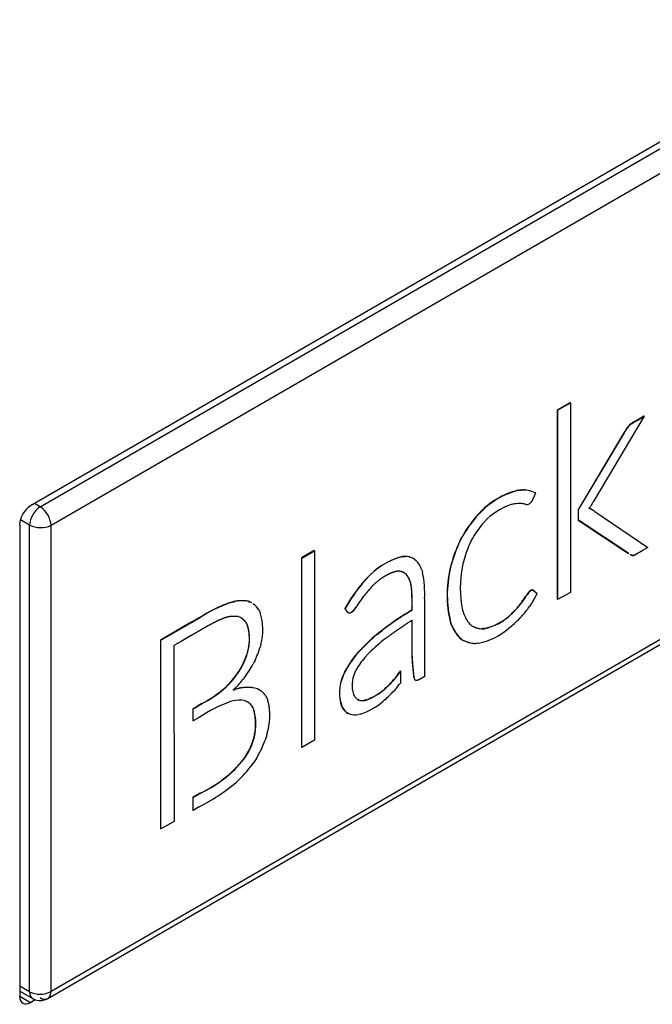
# Model space of a CAD drawing. Header units: millimetres. Extents: x 0 to 287, y 0 to 200.
# Tile 64 of 68: x 270.78 to 272.87, y 123.37 to 126.61. Entities that reach past the tile are written whole.
import ezdxf

# ---------------------------------------------------------------- set-up
doc = ezdxf.new("R2010")
doc.units = ezdxf.units.MM
doc.layers.add('130.193_BW4C_CTM', color=7, linetype='Continuous')
doc.layers.add('Défaut', color=7, linetype='Continuous')

# ---------------------------------------------------------------- blocks, each defined once
blk = doc.blocks.new('SE3')
at = {"layer": '130.193_BW4C_CTM', "color": 7, "linetype": 'Continuous'}
for p, q in [((279.184, 129.8388), (270.8189, 125.0093)), ((270.8511, 125.0062), (278.7494, 129.5663)), ((270.8869, 124.9456), (278.7845, 129.5053)), ((278.7845, 127.972), (270.8869, 123.4123)), ((270.8759, 123.389), (278.7743, 127.9492)), ((272.5958, 125.3488), (272.554, 125.3246)), ((272.5547, 125.3242), (272.5965, 125.3484)), ((272.5965, 125.3484), (272.5958, 125.3488)), ((272.5965, 125.3484), (272.5965, 124.7251)), ((272.554, 125.3246), (272.554, 124.7014)), ((272.5547, 125.3242), (272.554, 125.3246)), ((272.5547, 124.701), (272.5547, 125.3242)), ((272.8397, 125.3042), (272.6737, 125.0263)), ((272.8298, 125.2993), (272.8156, 125.2911)), ((272.8163, 125.2907), (272.8156, 125.2911)), ((272.8163, 125.2907), (272.8305, 125.2989)), ((272.839, 125.3046), (272.8298, 125.2993)), ((272.8305, 125.2989), (272.8298, 125.2993)), ((272.8305, 125.2989), (272.8397, 125.3042)), ((272.8397, 125.3042), (272.839, 125.3046)), ((272.7735, 125.25), (272.6238, 124.9987)), ((272.6245, 124.9983), (272.7742, 125.2496)), ((272.7782, 125.2578), (272.7735, 125.25)), ((272.7742, 125.2496), (272.7735, 125.25)), ((272.7742, 125.2496), (272.7789, 125.2574)), ((272.7789, 125.2574), (272.7782, 125.2578)), ((272.787, 125.271), (272.7862, 125.27)), ((272.7869, 125.2696), (272.7862, 125.27)), ((272.7869, 125.2696), (272.7877, 125.2706)), ((272.7878, 125.2721), (272.787, 125.271)), ((272.7877, 125.2706), (272.787, 125.271)), ((272.7877, 125.2706), (272.7886, 125.2717)), ((272.7886, 125.2717), (272.7878, 125.2721)), ((272.429, 125.0611), (272.4242, 125.0606)), ((272.4249, 125.0602), (272.4242, 125.0606)), ((272.4249, 125.0602), (272.4297, 125.0607)), ((272.4338, 125.0616), (272.429, 125.0611)), ((272.4297, 125.0607), (272.429, 125.0611)), ((272.4297, 125.0607), (272.4345, 125.0612)), ((272.4345, 125.0612), (272.4338, 125.0616)), ((272.4814, 125.0521), (272.4805, 125.0524)), ((272.4806, 125.0524), (272.4814, 125.0521)), ((272.4814, 125.0521), (272.4807, 125.0525)), ((272.482, 125.0516), (272.4813, 125.052)), ((272.431, 125.0173), (272.4292, 125.0174)), ((272.4327, 125.0172), (272.431, 125.0173)), ((272.4669, 125.0212), (272.4662, 125.0202)), ((272.4672, 125.0217), (272.4669, 125.0212)), ((270.8511, 125.0062), (270.8325, 125.0171)), ((272.4043, 125.0144), (272.4017, 125.0138)), ((272.407, 125.015), (272.4043, 125.0144)), ((272.448, 125.0146), (272.4469, 125.015)), ((272.4497, 125.0141), (272.448, 125.0146)), ((272.6238, 124.9987), (272.6228, 124.9971)), ((272.6228, 124.9971), (272.6228, 124.9624)), ((272.6235, 124.9967), (272.6228, 124.9971)), ((272.6235, 124.9967), (272.6245, 124.9983)), ((272.6235, 124.962), (272.6235, 124.9967)), ((272.6245, 124.9983), (272.6238, 124.9987)), ((272.6587, 125.0014), (272.6584, 125.0009)), ((272.6584, 125.0009), (272.659, 125.0008)), ((272.659, 125.0008), (272.6585, 125.0011)), ((272.662, 125.0066), (272.6617, 125.0061)), ((272.6626, 125.0075), (272.662, 125.0066)), ((272.664, 124.9991), (272.6636, 124.9994)), ((272.6643, 124.999), (272.6636, 124.9994)), ((272.6647, 124.9987), (272.664, 124.9991)), ((272.6647, 124.9987), (272.664, 124.9991)), ((272.6643, 124.999), (272.6647, 124.9987)), ((272.6654, 124.9983), (272.6647, 124.9987)), ((272.6647, 124.9987), (272.6654, 124.9983)), ((272.6776, 124.9905), (272.8514, 124.8723)), ((270.8164, 124.9462), (270.7858, 124.9636)), ((272.2898, 124.9779), (272.2845, 124.9721)), ((272.2852, 124.9717), (272.2845, 124.9721)), ((272.2852, 124.9717), (272.2905, 124.9775)), ((272.2951, 124.9837), (272.2898, 124.9779)), ((272.2905, 124.9775), (272.2898, 124.9779)), ((272.2905, 124.9775), (272.2958, 124.9833)), ((272.2958, 124.9833), (272.2951, 124.9837)), ((272.3096, 124.9525), (272.3056, 124.9481)), ((272.3137, 124.957), (272.3096, 124.9525)), ((272.6228, 124.9624), (272.7881, 124.8532)), ((272.6235, 124.962), (272.6228, 124.9624)), ((272.7888, 124.8527), (272.6235, 124.962)), ((270.7836, 124.948), (270.7836, 123.3967)), ((270.8164, 123.4112), (270.8164, 124.9462)), ((270.8869, 123.4123), (270.8869, 124.9456)), ((272.2358, 124.9), (272.2321, 124.8929)), ((272.2328, 124.8925), (272.2321, 124.8929)), ((272.2328, 124.8925), (272.2365, 124.8996)), ((272.2394, 124.9071), (272.2358, 124.9)), ((272.2365, 124.8996), (272.2358, 124.9)), ((272.2365, 124.8996), (272.2401, 124.9067)), ((272.2401, 124.9067), (272.2394, 124.9071)), ((272.2687, 124.8919), (272.2659, 124.8863)), ((272.2714, 124.8975), (272.2687, 124.8919)), ((271.7533, 124.8623), (271.7114, 124.8382)), ((271.7121, 124.8377), (271.754, 124.8619)), ((271.754, 124.8619), (271.7533, 124.8623)), ((271.754, 124.8619), (271.754, 124.2387)), ((272.8514, 124.8723), (272.8324, 124.8613)), ((271.7114, 124.8382), (271.7114, 124.2149)), ((271.7121, 124.8377), (271.7114, 124.8382)), ((271.7121, 124.2145), (271.7121, 124.8377)), ((272.0466, 124.8432), (272.0428, 124.8428)), ((272.0435, 124.8424), (272.0428, 124.8428)), ((272.0435, 124.8424), (272.0473, 124.8428)), ((272.0505, 124.8435), (272.0466, 124.8432)), ((272.0473, 124.8428), (272.0466, 124.8432)), ((272.0473, 124.8428), (272.0512, 124.8431)), ((272.0512, 124.8431), (272.0505, 124.8435)), ((272.0833, 124.8344), (272.0826, 124.8348)), ((272.0833, 124.8344), (272.0884, 124.8303)), ((272.2446, 124.8251), (272.2431, 124.8186)), ((272.7888, 124.8527), (272.7881, 124.8532)), ((272.1075, 124.7987), (272.1101, 124.7902)), ((272.2023, 124.8092), (272.2004, 124.8013)), ((272.2011, 124.8009), (272.2004, 124.8013)), ((272.2011, 124.8009), (272.203, 124.8088)), ((272.2042, 124.8172), (272.2023, 124.8092)), ((272.203, 124.8088), (272.2023, 124.8092)), ((272.203, 124.8088), (272.2049, 124.8168)), ((272.2049, 124.8168), (272.2042, 124.8172)), ((272.2431, 124.8186), (272.2416, 124.812)), ((271.9183, 124.7627), (271.9128, 124.7566)), ((271.9135, 124.7562), (271.919, 124.7623)), ((271.9237, 124.7688), (271.9183, 124.7627)), ((271.919, 124.7623), (271.9183, 124.7627)), ((271.919, 124.7623), (271.9245, 124.7684)), ((271.9245, 124.7684), (271.9237, 124.7688)), ((272.0503, 124.789), (272.0557, 124.7843)), ((272.0564, 124.7839), (272.051, 124.7886)), ((272.0564, 124.7839), (272.0557, 124.7843)), ((271.9135, 124.7562), (271.9128, 124.7566)), ((271.9449, 124.746), (271.9418, 124.7428)), ((271.948, 124.7492), (271.9449, 124.746)), ((272.4652, 124.731), (272.4643, 124.7305)), ((272.465, 124.7301), (272.4643, 124.7305)), ((272.465, 124.7301), (272.4659, 124.7306)), ((272.4663, 124.7316), (272.4652, 124.731)), ((272.4659, 124.7306), (272.4652, 124.731)), ((272.4659, 124.7306), (272.467, 124.7312)), ((272.467, 124.7312), (272.4663, 124.7316)), ((271.4886, 124.6948), (271.483, 124.6933)), ((271.4837, 124.6929), (271.4893, 124.6944)), ((271.4893, 124.6944), (271.4886, 124.6948)), ((271.5391, 124.6945), (271.5354, 124.6958)), ((271.5361, 124.6954), (271.5354, 124.6958)), ((271.5361, 124.6954), (271.5398, 124.6941)), ((271.5428, 124.6932), (271.5391, 124.6945)), ((271.5398, 124.6941), (271.5391, 124.6945)), ((271.5398, 124.6941), (271.5435, 124.6928)), ((271.9134, 124.7091), (271.9113, 124.7062)), ((271.9156, 124.712), (271.9134, 124.7091)), ((272.1165, 124.7045), (272.1165, 124.6691)), ((272.452, 124.7151), (272.4509, 124.7132)), ((272.4516, 124.7128), (272.4509, 124.7132)), ((272.4516, 124.7128), (272.4527, 124.7147)), ((272.4534, 124.7173), (272.452, 124.7151)), ((272.4527, 124.7147), (272.452, 124.7151)), ((272.4527, 124.7147), (272.4541, 124.7169)), ((272.4541, 124.7169), (272.4534, 124.7173)), ((272.5547, 124.701), (272.554, 124.7014)), ((272.5965, 124.7251), (272.5547, 124.701)), ((271.483, 124.6933), (271.4774, 124.6918)), ((271.4781, 124.6914), (271.4774, 124.6918)), ((271.4781, 124.6914), (271.4837, 124.6929)), ((271.4837, 124.6929), (271.483, 124.6933)), ((271.5435, 124.6928), (271.5428, 124.6932)), ((271.5714, 124.6667), (271.5732, 124.6627)), ((271.5732, 124.6627), (271.575, 124.6589)), ((271.8548, 124.6715), (271.8541, 124.6719)), ((271.8923, 124.6781), (271.8908, 124.6756)), ((271.8937, 124.6803), (271.8923, 124.6781)), ((272.1165, 124.6691), (272.1165, 124.448)), ((272.2418, 124.666), (272.2433, 124.6611)), ((272.2433, 124.6611), (272.2448, 124.6563)), ((272.4337, 124.6888), (272.4318, 124.6863)), ((272.4325, 124.6859), (272.4318, 124.6863)), ((272.4325, 124.6859), (272.4344, 124.6884)), ((272.4356, 124.6913), (272.4337, 124.6888)), ((272.4344, 124.6884), (272.4337, 124.6888)), ((272.4344, 124.6884), (272.4363, 124.6909)), ((272.4363, 124.6909), (272.4356, 124.6913)), ((272.4632, 124.6801), (272.461, 124.6769)), ((272.4655, 124.6833), (272.4632, 124.6801)), ((271.3755, 124.6418), (271.3432, 124.6232)), ((271.3439, 124.6228), (271.3762, 124.6414)), ((271.3762, 124.6414), (271.3755, 124.6418)), ((271.5072, 124.6437), (271.5031, 124.6452)), ((271.5113, 124.6422), (271.5072, 124.6437)), ((272.2009, 124.6292), (272.2029, 124.6234)), ((272.2016, 124.6288), (272.2009, 124.6292)), ((272.2036, 124.623), (272.2016, 124.6288)), ((272.4043, 124.6562), (272.4013, 124.6533)), ((272.402, 124.6529), (272.4013, 124.6533)), ((272.402, 124.6529), (272.405, 124.6557)), ((272.4072, 124.6591), (272.4043, 124.6562)), ((272.405, 124.6557), (272.4043, 124.6562)), ((272.405, 124.6557), (272.4079, 124.6587)), ((272.4079, 124.6587), (272.4072, 124.6591)), ((272.4329, 124.6427), (272.4302, 124.6397)), ((272.4357, 124.6457), (272.4329, 124.6427)), ((271.3432, 124.6232), (271.2475, 124.5679)), ((271.2482, 124.5675), (271.3439, 124.6228)), ((271.3439, 124.6228), (271.3432, 124.6232)), ((271.9758, 124.6001), (271.9608, 124.588)), ((271.9615, 124.5876), (271.9765, 124.5997)), ((271.9765, 124.5997), (271.9758, 124.6001)), ((272.2029, 124.6234), (272.2049, 124.6176)), ((272.2036, 124.623), (272.2029, 124.6234)), ((272.2056, 124.6172), (272.2036, 124.623)), ((272.2056, 124.6172), (272.2049, 124.6176)), ((272.2661, 124.6202), (272.2689, 124.6179)), ((272.2689, 124.6179), (272.2716, 124.6156)), ((272.308, 124.6057), (272.3041, 124.6054)), ((272.3048, 124.605), (272.3041, 124.6054)), ((272.3048, 124.605), (272.3087, 124.6052)), ((272.3118, 124.6059), (272.308, 124.6057)), ((272.3087, 124.6052), (272.308, 124.6057)), ((272.3087, 124.6052), (272.3126, 124.6054)), ((272.3126, 124.6054), (272.3118, 124.6059)), ((272.3965, 124.6086), (272.3932, 124.606)), ((272.3998, 124.6113), (272.3965, 124.6086)), ((271.2475, 124.5679), (271.2475, 123.9471)), ((271.2482, 124.5675), (271.2475, 124.5679)), ((271.2482, 123.9467), (271.2482, 124.5675)), ((271.3479, 124.5828), (271.3149, 124.5638)), ((271.9615, 124.5876), (271.9608, 124.588)), ((271.9871, 124.5722), (271.9808, 124.5673)), ((271.9933, 124.577), (271.9871, 124.5722)), ((272.233, 124.5748), (272.2365, 124.5721)), ((272.2337, 124.5744), (272.233, 124.5748)), ((272.2373, 124.5717), (272.2337, 124.5744)), ((272.2365, 124.5721), (272.2401, 124.5693)), ((272.2373, 124.5717), (272.2365, 124.5721)), ((272.2408, 124.5689), (272.2373, 124.5717)), ((272.2408, 124.5689), (272.2401, 124.5693)), ((271.3149, 124.5638), (271.2916, 124.5503)), ((271.2916, 124.5503), (271.2918, 123.9718)), ((271.5766, 124.5493), (271.5754, 124.5448)), ((271.5779, 124.5539), (271.5766, 124.5493)), ((272.0746, 124.5498), (272.0746, 124.5238)), ((272.0753, 124.5494), (272.0746, 124.5498)), ((272.0753, 124.5234), (272.0753, 124.5494)), ((272.2891, 124.5572), (272.2841, 124.5569)), ((272.294, 124.5576), (272.2891, 124.5572)), ((271.5317, 124.5225), (271.5304, 124.5181)), ((271.5311, 124.5177), (271.5304, 124.5181)), ((271.5311, 124.5177), (271.5324, 124.522)), ((271.5329, 124.5268), (271.5317, 124.5225)), ((271.5324, 124.522), (271.5317, 124.5225)), ((271.5324, 124.522), (271.5337, 124.5264)), ((271.5337, 124.5264), (271.5329, 124.5268)), ((271.8984, 124.5286), (271.8887, 124.5171)), ((271.8894, 124.5167), (271.8887, 124.5171)), ((271.8894, 124.5167), (271.8991, 124.5282)), ((271.8991, 124.5282), (271.8984, 124.5286)), ((271.9285, 124.5202), (271.9204, 124.5112)), ((272.0746, 124.5238), (272.0764, 124.4908)), ((272.0753, 124.5234), (272.0746, 124.5238)), ((272.0771, 124.4904), (272.0753, 124.5234)), ((271.5078, 124.4697), (271.5051, 124.4652)), ((271.5058, 124.4648), (271.5085, 124.4692)), ((271.5105, 124.4741), (271.5078, 124.4697)), ((271.5085, 124.4692), (271.5078, 124.4697)), ((271.5085, 124.4692), (271.5112, 124.4737)), ((271.5112, 124.4737), (271.5105, 124.4741)), ((271.5549, 124.4941), (271.5526, 124.4895)), ((271.5573, 124.4987), (271.5549, 124.4941)), ((271.8906, 124.4691), (271.8869, 124.4613)), ((272.0771, 124.4904), (272.0764, 124.4908)), ((272.0774, 124.4907), (272.0771, 124.4904)), ((271.5058, 124.4648), (271.5051, 124.4652)), ((271.5202, 124.4401), (271.5176, 124.4369)), ((271.5236, 124.4445), (271.5202, 124.4401)), ((271.8525, 124.4612), (271.8478, 124.4505)), ((271.8485, 124.45), (271.8478, 124.4505)), ((271.8485, 124.45), (271.8532, 124.4608)), ((271.8532, 124.4608), (271.8525, 124.4612)), ((272.0205, 124.4437), (272.0179, 124.4405)), ((272.0186, 124.4401), (272.0179, 124.4405)), ((272.0186, 124.4401), (272.0212, 124.4433)), ((272.0212, 124.4433), (272.0205, 124.4437)), ((272.0365, 124.4664), (272.0339, 124.4626)), ((272.0346, 124.4622), (272.0339, 124.4626)), ((272.0346, 124.4622), (272.0372, 124.466)), ((272.0372, 124.466), (272.0365, 124.4664)), ((272.0372, 124.466), (272.0372, 124.4266)), ((271.4661, 124.4176), (271.4618, 124.4134)), ((271.4625, 124.413), (271.4618, 124.4134)), ((271.4625, 124.413), (271.4668, 124.4172)), ((271.4703, 124.4218), (271.4661, 124.4176)), ((271.4668, 124.4172), (271.4661, 124.4176)), ((271.4668, 124.4172), (271.471, 124.4214)), ((271.471, 124.4214), (271.4703, 124.4218)), ((271.4895, 124.406), (271.4864, 124.403)), ((271.4864, 124.403), (271.4931, 124.4054)), ((271.4924, 124.4058), (271.4875, 124.4041)), ((271.4931, 124.4054), (271.4924, 124.4058)), ((271.5705, 124.406), (271.5667, 124.408)), ((271.5674, 124.4076), (271.5667, 124.408)), ((271.5674, 124.4076), (271.5712, 124.4056)), ((271.5748, 124.4037), (271.5705, 124.406)), ((271.5712, 124.4056), (271.5705, 124.406)), ((271.5712, 124.4056), (271.5755, 124.4033)), ((271.5755, 124.4033), (271.5748, 124.4037)), ((271.9874, 124.4097), (271.9844, 124.4071)), ((271.9851, 124.4067), (271.9844, 124.4071)), ((271.9851, 124.4067), (271.9881, 124.4093)), ((271.9902, 124.4122), (271.9874, 124.4097)), ((271.9881, 124.4093), (271.9874, 124.4097)), ((271.9881, 124.4093), (271.9909, 124.4118)), ((271.9909, 124.4118), (271.9902, 124.4122)), ((272.0205, 124.4064), (272.0162, 124.4014)), ((271.8825, 124.3892), (271.8845, 124.3853)), ((271.8999, 124.3712), (271.8967, 124.3725)), ((271.8974, 124.3721), (271.8967, 124.3725)), ((271.8974, 124.3721), (271.9006, 124.3708)), ((271.9006, 124.3708), (271.8999, 124.3712)), ((271.923, 124.3711), (271.9187, 124.3701)), ((271.9194, 124.3697), (271.9187, 124.3701)), ((271.9194, 124.3697), (271.9237, 124.3707)), ((271.9237, 124.3707), (271.923, 124.3711)), ((271.9858, 124.3715), (271.9826, 124.3688)), ((271.3652, 124.3488), (271.3536, 124.3421)), ((271.3536, 124.3421), (271.3536, 124.3024)), ((271.3543, 124.3417), (271.3536, 124.3421)), ((271.3543, 124.3417), (271.3659, 124.3484)), ((271.3543, 124.302), (271.3543, 124.3417)), ((271.3835, 124.3593), (271.3652, 124.3488)), ((271.3659, 124.3484), (271.3652, 124.3488)), ((271.3659, 124.3484), (271.3842, 124.3589)), ((271.3842, 124.3589), (271.3835, 124.3593)), ((271.4822, 124.3673), (271.4779, 124.3662)), ((271.4864, 124.3683), (271.4822, 124.3673)), ((271.5254, 124.3679), (271.5225, 124.3689)), ((271.5283, 124.367), (271.5254, 124.3679)), ((271.5499, 124.3484), (271.5515, 124.3456)), ((271.5506, 124.348), (271.5499, 124.3484)), ((271.5522, 124.3452), (271.5506, 124.348)), ((271.5515, 124.3456), (271.553, 124.3427)), ((271.5522, 124.3452), (271.5515, 124.3456)), ((271.5537, 124.3423), (271.5522, 124.3452)), ((271.5537, 124.3423), (271.553, 124.3427)), ((271.8434, 124.3508), (271.8463, 124.3453)), ((271.8441, 124.3504), (271.8434, 124.3508)), ((271.847, 124.3449), (271.8441, 124.3504)), ((271.847, 124.3449), (271.8463, 124.3453)), ((271.9826, 124.3688), (271.9793, 124.3661)), ((271.3744, 124.3136), (271.3543, 124.302)), ((271.8663, 124.3262), (271.8656, 124.3266)), ((271.8711, 124.3244), (271.8663, 124.3262)), ((271.9048, 124.3244), (271.8986, 124.3231)), ((271.3543, 124.302), (271.3536, 124.3024)), ((271.5937, 124.2458), (271.5916, 124.2393)), ((271.5957, 124.2523), (271.5937, 124.2458)), ((271.7121, 124.2145), (271.7114, 124.2149)), ((271.754, 124.2387), (271.7121, 124.2145)), ((271.5262, 124.1847), (271.5218, 124.178)), ((271.5225, 124.1776), (271.5218, 124.178)), ((271.5225, 124.1776), (271.5269, 124.1843)), ((271.5305, 124.1914), (271.5262, 124.1847)), ((271.5269, 124.1843), (271.5262, 124.1847)), ((271.5269, 124.1843), (271.5312, 124.191)), ((271.5312, 124.191), (271.5305, 124.1914)), ((271.5617, 124.1769), (271.5578, 124.1709)), ((271.5578, 124.1709), (271.554, 124.165)), ((271.5004, 124.104), (271.4948, 124.0988)), ((271.5061, 124.1092), (271.5004, 124.104)), ((271.3766, 124.0643), (271.3536, 124.0511)), ((271.3536, 124.0511), (271.3536, 124.0084)), ((271.3543, 124.0506), (271.3536, 124.0511)), ((271.3543, 124.0506), (271.3773, 124.0639)), ((271.3543, 124.0079), (271.3543, 124.0506)), ((271.3773, 124.0639), (271.3766, 124.0643)), ((271.3745, 124.0196), (271.3543, 124.0079)), ((271.3543, 124.0079), (271.3536, 124.0084)), ((271.2918, 123.9718), (271.2482, 123.9467)), ((271.2482, 123.9467), (271.2475, 123.9471)), ((270.8164, 123.4112), (270.7836, 123.4299)), ((270.7836, 123.413), (270.827, 123.3886)), ((270.7836, 123.3967), (270.8189, 123.3763)), ((270.8189, 123.3763), (270.835, 123.3856))]:
    blk.add_line(p, q, dxfattribs=at)
for centre, radius, start, end in [((272.8728, 125.2042), 0.1088, 142.7656, 150.4887), ((272.8735, 125.2038), 0.1088, 142.7656, 150.4887), ((272.4865, 124.8093), 0.259, 103.9323, 137.6563), ((272.4873, 124.8089), 0.259, 103.9323, 137.6563), ((272.4409, 124.9736), 0.0883, 63.2629, 94.6267), ((272.4417, 124.9744), 0.0871, 63.5301, 94.7654), ((272.4319, 124.8885), 0.1289, 91.1801, 101.1358), ((272.4526, 125.0316), 0.0178, 260.7203, 319.83), ((273.656, 124.433), 1.1476, 148.8681, 149.9539), ((270.8928, 124.9421), 0.0765, 123.099, 176.901), ((270.807, 124.9393), 0.0801, 4.4668, 56.6388), ((272.4696, 124.8121), 0.2129, 108.6156, 137.1025), ((272.4259, 124.926), 0.0914, 76.6746, 85.7013), ((272.653, 124.9779), 0.024, 63.95, 76.6741), ((272.5614, 125.0676), 0.1177, 325.7583, 328.4814), ((272.6537, 124.9775), 0.024, 63.95, 77.3683), ((272.5773, 124.848), 0.1743, 54.8329, 59.6145), ((272.6304, 124.6841), 0.4501, 140.2159, 150.2985), ((272.6311, 124.6837), 0.4501, 140.2159, 150.2985), ((270.8524, 125.0192), 0.0813, 243.7996, 295.0948), ((272.5617, 124.738), 0.3313, 140.6391, 151.2046), ((272.6885, 124.6818), 0.5028, 155.1695, 164.3752), ((272.6892, 124.6813), 0.5028, 155.1695, 164.3752), ((272.6397, 124.7218), 0.4084, 156.2525, 165.3519), ((272.1034, 124.6126), 0.2381, 104.7538, 138.9914), ((272.1041, 124.6122), 0.2381, 104.7538, 138.9914), ((272.0505, 124.7798), 0.0638, 59.7558, 90.0368), ((272.0512, 124.7793), 0.0638, 59.7558, 90.0368), ((272.019, 124.7668), 0.0941, 19.8472, 42.4968), ((272.5675, 124.7163), 0.3768, 166.9626, 193.3595), ((272.5682, 124.7159), 0.3768, 166.9626, 193.3595), ((272.5863, 124.7394), 0.3522, 168.1045, 192.0217), ((271.8017, 124.7242), 0.3154, 356.4257, 12.0928), ((272.3348, 124.4018), 0.5513, 139.9426, 150.6746), ((272.3355, 124.4014), 0.5513, 139.9426, 150.6746), ((272.2654, 124.4401), 0.4431, 136.8986, 142.1335), ((272.504, 124.6865), 0.0592, 132.0853, 148.7247), ((272.5047, 124.6861), 0.0592, 132.0853, 148.7247), ((271.5145, 124.5763), 0.1213, 80.0786, 102.3444), ((271.5152, 124.5759), 0.1213, 80.0786, 102.3444), ((272.4034, 124.3521), 0.6063, 144.2679, 147.2221), ((272.1164, 124.931), 0.3991, 323.1036, 326.9408), ((272.1171, 124.9306), 0.3991, 323.1036, 326.9408), ((272.2867, 124.8093), 0.2187, 324.8267, 335.9073), ((271.6384, 124.2352), 0.4842, 109.4189, 122.8775), ((271.6391, 124.2348), 0.4842, 109.4189, 122.8775), ((271.5106, 124.631), 0.07, 58.1698, 62.6417), ((271.5113, 124.6306), 0.07, 58.5112, 62.6417), ((271.5113, 124.6306), 0.07, 30.978, 54.7969), ((271.5106, 124.631), 0.07, 30.978, 52.6384), ((272.1336, 124.9299), 0.385, 315.2973, 320.7553), ((272.1343, 124.9295), 0.385, 315.2973, 320.7553), ((272.1198, 124.9273), 0.4232, 318.2877, 323.7275), ((271.4034, 124.6016), 0.1809, 344.6994, 18.4399), ((272.3509, 124.6946), 0.1128, 199.8447, 221.2559), ((272.2741, 124.7853), 0.1834, 281.8887, 313.9438), ((272.2748, 124.7849), 0.1834, 281.8887, 313.9438), ((272.1088, 124.9532), 0.4489, 310.3993, 315.7174), ((272.3274, 124.6673), 0.1321, 202.0601, 224.4076), ((272.3281, 124.6669), 0.1321, 202.0601, 224.4076), ((272.3079, 124.6725), 0.0676, 237.4696, 241.316), ((272.3072, 124.673), 0.0676, 241.6168, 267.3421), ((272.3079, 124.6725), 0.0676, 244.8762, 267.3421), ((272.2507, 124.7723), 0.219, 281.4163, 310.5946), ((272.4112, 124.0526), 0.6997, 130.0733, 137.1355), ((272.4119, 124.0522), 0.6997, 130.0733, 137.1355), ((272.37, 124.0829), 0.6214, 128.7759, 135.2748), ((272.2856, 124.6489), 0.0916, 240.2815, 268.6239), ((272.2863, 124.6485), 0.0916, 240.2815, 268.6239), ((271.2303, 124.6541), 0.362, 334.5897, 342.4298), ((271.2701, 124.6091), 0.2758, 330.6794, 340.731), ((271.2708, 124.6087), 0.2758, 330.6794, 340.731), ((272.1605, 124.3015), 0.347, 141.583, 152.6013), ((272.1612, 124.3011), 0.347, 141.583, 152.6013), ((272.1258, 124.3346), 0.2709, 139.3133, 150.2322), ((271.1813, 124.6966), 0.4251, 323.6228, 330.8473), ((271.2178, 124.6603), 0.3474, 316.6364, 325.8235), ((271.2185, 124.6599), 0.3474, 316.6364, 325.8235), ((271.1875, 124.7092), 0.4279, 314.8813, 320.4812), ((271.9698, 124.3951), 0.1339, 155.5932, 199.3237), ((271.9705, 124.3947), 0.1339, 155.5932, 199.3237), ((271.9763, 124.4197), 0.0986, 155.0537, 197.9851), ((271.7246, 124.6988), 0.3908, 312.8227, 318.6287), ((271.7253, 124.6984), 0.3908, 312.8227, 318.6287), ((271.8795, 124.558), 0.1815, 320.984, 328.3151), ((271.8802, 124.5576), 0.1815, 320.984, 328.3151), ((271.2117, 124.6918), 0.3742, 297.3214, 311.9401), ((271.2124, 124.6914), 0.3742, 297.3214, 311.9401), ((271.5332, 124.2869), 0.1256, 74.5471, 108.9384), ((271.5339, 124.2865), 0.1256, 74.5471, 108.9384), ((271.8681, 124.5349), 0.1728, 288.5228, 312.3007), ((271.8689, 124.5345), 0.1728, 288.5228, 312.3007), ((271.6598, 124.7206), 0.4784, 318.9512, 322.08), ((271.506, 124.2709), 0.0993, 80.4122, 101.3451), ((271.9181, 124.4053), 0.0391, 210.7918, 238.1701), ((271.9118, 124.4141), 0.0445, 254.5919, 278.9908), ((271.9125, 124.4137), 0.0445, 254.5919, 278.9908), ((271.7221, 124.6698), 0.3981, 311.4759, 317.6095), ((271.6418, 123.9157), 0.4794, 109.9994, 123.9035), ((271.5035, 124.3165), 0.0563, 61.3108, 64.6633), ((271.5042, 124.3161), 0.0563, 61.0015, 64.6633), ((271.3768, 124.2917), 0.1835, 326.8936, 16.1641), ((271.3775, 124.2912), 0.1835, 326.8936, 16.1641), ((271.5035, 124.3165), 0.0563, 34.5134, 58.4966), ((271.5042, 124.3161), 0.0563, 34.5134, 54.9804), ((271.8934, 124.3748), 0.0556, 212.0922, 240.0111), ((271.8941, 124.3744), 0.0556, 212.0922, 240.0111), ((271.8427, 124.5229), 0.2079, 287.3777, 311.0704), ((271.8881, 124.3926), 0.0704, 255.9947, 278.5782), ((271.2375, 124.3703), 0.3776, 329.1763, 339.6976), ((271.2143, 124.4213), 0.3922, 294.4448, 321.6484), ((271.215, 124.4209), 0.3922, 294.4448, 321.6484), ((271.1897, 124.4287), 0.4497, 314.7147, 324.1007), ((271.0784, 124.6006), 0.6521, 297.0111, 309.6899), ((270.8507, 123.4795), 0.0764, 243.3846, 298.2982), ((270.8511, 123.4324), 0.0499, 241.0694, 299.9768)]:
    blk.add_arc(centre, radius, start, end, dxfattribs=at)
for centre, major_axis, start_param, end_param in [((270.8189, 124.9684), (-0.025, -0.0433), 3.926991, 5.497787), ((270.8189, 123.4171), (0.025, 0.0433), 2.356194, 3.926991)]:
    blk.add_ellipse(centre, major_axis=major_axis, ratio=0.57735, start_param=start_param, end_param=end_param, dxfattribs=at)
for points, degree, knots in [([(272.8156, 125.2911), (272.8081, 125.2868), (272.8045, 125.2847), (272.8009, 125.2826), (272.8001, 125.2822), (272.7992, 125.2817), (272.7958, 125.2794), (272.7923, 125.2772), (272.7878, 125.2721)], 2, [0, 0, 0, 0.394681, 0.394681, 0.55144, 0.55144, 0.704611, 0.704611, 1, 1, 1]), ([(272.7886, 125.2717), (272.793, 125.2768), (272.7965, 125.279), (272.7999, 125.2813), (272.8008, 125.2817), (272.8016, 125.2822), (272.8052, 125.2843), (272.8088, 125.2864), (272.8163, 125.2907)], 2, [0, 0, 0, 0.295389, 0.295389, 0.44856, 0.44856, 0.605319, 0.605319, 1, 1, 1]), ([(272.482, 125.0516), (272.4811, 125.0495), (272.4788, 125.0446), (272.4765, 125.0397), (272.474, 125.0345), (272.4716, 125.0294), (272.4704, 125.0267), (272.4691, 125.0241), (272.4672, 125.0217)], 2, [0, 0, 0, 0.230611, 0.230611, 0.563589, 0.563589, 0.821104, 0.821104, 1, 1, 1]), ([(272.8324, 124.8613), (272.8238, 124.8563), (272.8193, 124.8537), (272.8148, 124.8511), (272.8099, 124.8481), (272.8051, 124.8451), (272.8006, 124.8466), (272.7961, 124.8481), (272.7954, 124.8485), (272.795, 124.8487), (272.7944, 124.8491)], 2, [0, 0, 0, 0.268628, 0.268628, 0.4598144, 0.4598144, 0.6672439, 0.6672439, 0.8039151, 0.8039151, 0.837766, 0.837766, 0.837766]), ([(272.7947, 124.8489), (272.7956, 124.8485), (272.7999, 124.847), (272.8043, 124.8455), (272.8092, 124.8485), (272.814, 124.8515), (272.8185, 124.8541), (272.8231, 124.8567), (272.8317, 124.8617)], 2, [0.2019295, 0.2019295, 0.2019295, 0.3327561, 0.3327561, 0.5401856, 0.5401856, 0.731372, 0.731372, 1, 1, 1]), ([(272.051, 124.7886), (272.0359, 124.7967), (272.0231, 124.7937), (272.0102, 124.7907), (271.9986, 124.7849), (271.9869, 124.7791), (271.9761, 124.772), (271.9653, 124.7649), (271.948, 124.7492)], 2, [0, 0, 0, 0.307143, 0.307143, 0.534368, 0.534368, 0.738807, 0.738807, 1, 1, 1]), ([(272.0557, 124.7843), (272.0675, 124.7689), (272.0705, 124.7533), (272.0736, 124.7377), (272.0741, 124.7227), (272.0746, 124.7078), (272.0746, 124.7027), (272.0746, 124.6976), (272.0747, 124.6883), (272.0748, 124.679), (272.0745, 124.6741), (272.0743, 124.6692), (272.0757, 124.6688), (272.0771, 124.6684), (272.0552, 124.6551), (272.0332, 124.6419), (272.0165, 124.6301), (271.9998, 124.6184), (271.9758, 124.6001)], 2, [0, 0, 0, 0.175046, 0.175046, 0.307741, 0.307741, 0.389609, 0.389609, 0.44787, 0.44787, 0.504832, 0.504832, 0.530512, 0.530512, 0.628085, 0.628085, 0.808591, 0.808591, 1, 1, 1]), ([(271.9765, 124.5997), (272.0005, 124.6179), (272.0172, 124.6297), (272.0339, 124.6415), (272.0559, 124.6547), (272.0778, 124.668), (272.0764, 124.6684), (272.075, 124.6688), (272.0753, 124.6737), (272.0755, 124.6786), (272.0754, 124.6879), (272.0753, 124.6972), (272.0753, 124.7023), (272.0753, 124.7074), (272.0748, 124.7223), (272.0743, 124.7372), (272.0712, 124.7529), (272.0682, 124.7685), (272.0564, 124.7839)], 2, [0, 0, 0, 0.191409, 0.191409, 0.371915, 0.371915, 0.469488, 0.469488, 0.495168, 0.495168, 0.55213, 0.55213, 0.610391, 0.610391, 0.692259, 0.692259, 0.824954, 0.824954, 1, 1, 1]), ([(272.4863, 124.72), (272.4854, 124.7223), (272.4831, 124.7243), (272.4808, 124.7263), (272.4784, 124.7282), (272.4761, 124.7302), (272.4756, 124.7306), (272.4752, 124.731), (272.4732, 124.7324), (272.4712, 124.7337), (272.4663, 124.7316)], 2, [0, 0, 0, 0.184217, 0.184217, 0.444508, 0.444508, 0.600526, 0.600526, 0.730866, 0.730866, 1, 1, 1]), ([(272.467, 124.7312), (272.4719, 124.7333), (272.4739, 124.7319), (272.4759, 124.7306), (272.4763, 124.7302), (272.4768, 124.7297), (272.4791, 124.7278), (272.4815, 124.7258), (272.4838, 124.7239), (272.4862, 124.7219), (272.4863, 124.72)], 2, [0, 0, 0, 0.269134, 0.269134, 0.399474, 0.399474, 0.555492, 0.555492, 0.815783, 0.815783, 1, 1, 1]), ([(271.8908, 124.6756), (271.8834, 124.6647), (271.88, 124.6619), (271.8765, 124.6592), (271.8721, 124.6573), (271.8676, 124.6555), (271.865, 124.6582), (271.8623, 124.661), (271.8605, 124.6636), (271.8586, 124.6662), (271.8571, 124.6683), (271.8555, 124.6705), (271.8548, 124.6715)], 2, [0, 0, 0, 0.26111, 0.26111, 0.424218, 0.424218, 0.601555, 0.601555, 0.770783, 0.770783, 0.909453, 0.909453, 1, 1, 1]), ([(271.8741, 124.659), (271.8769, 124.6605), (271.8793, 124.6624), (271.8827, 124.6651), (271.8901, 124.6761)], 2, [0.6276667, 0.6276667, 0.6276667, 0.7388899, 0.7388899, 1, 1, 1]), ([(271.5031, 124.6452), (271.4791, 124.6483), (271.4589, 124.641), (271.4386, 124.6337), (271.4211, 124.6244), (271.4036, 124.615), (271.403, 124.6146), (271.4024, 124.6143), (271.3966, 124.6109), (271.3908, 124.6076), (271.3772, 124.5997), (271.3636, 124.5919), (271.3479, 124.5828)], 2, [0, 0, 0, 0.302264, 0.302264, 0.541149, 0.541149, 0.654812, 0.654812, 0.694729, 0.694729, 0.816263, 0.816263, 1, 1, 1]), ([(271.5106, 124.6426), (271.5285, 124.6311), (271.5331, 124.6157), (271.5378, 124.6003), (271.5388, 124.5836), (271.5398, 124.5669), (271.5392, 124.562), (271.5386, 124.557), (271.5374, 124.5483), (271.5361, 124.5396), (271.5329, 124.5268)], 2, [0, 0, 0, 0.347556, 0.347556, 0.607793, 0.607793, 0.76595, 0.76595, 0.858428, 0.858428, 1, 1, 1]), ([(271.5337, 124.5264), (271.5368, 124.5392), (271.5381, 124.5479), (271.5393, 124.5566), (271.5399, 124.5616), (271.5405, 124.5665), (271.5395, 124.5832), (271.5385, 124.5999), (271.5339, 124.6153), (271.5292, 124.6307), (271.5113, 124.6422)], 2, [0, 0, 0, 0.141572, 0.141572, 0.23405, 0.23405, 0.392207, 0.392207, 0.652444, 0.652444, 1, 1, 1]), ([(272.0753, 124.5494), (272.0753, 124.5626), (272.0753, 124.5778), (272.0753, 124.5929), (272.0753, 124.6062), (272.0754, 124.6194), (272.0753, 124.6249), (272.0752, 124.6303), (272.0759, 124.6324), (272.0765, 124.6346), (272.0587, 124.6224), (272.0408, 124.6103), (272.0271, 124.601), (272.0133, 124.5918), (271.9933, 124.577)], 2, [0, 0, 0, 0.158555, 0.158555, 0.317137, 0.317137, 0.42181, 0.42181, 0.462722, 0.462722, 0.575814, 0.575814, 0.780585, 0.780585, 1, 1, 1]), ([(272.0746, 124.6032), (272.0746, 124.5914), (272.0746, 124.5782), (272.0746, 124.563), (272.0746, 124.5498)], 2, [0.7026259, 0.7026259, 0.7026259, 0.8414453, 0.8414453, 1, 1, 1]), ([(272.0767, 124.4911), (272.077, 124.4881), (272.0778, 124.48), (272.0786, 124.4719), (272.0795, 124.4628), (272.0804, 124.4536), (272.0809, 124.4493), (272.0813, 124.445), (272.083, 124.4407), (272.0831, 124.4404), (272.0832, 124.4401)], 2, [0, 0, 0, 0.121233, 0.121233, 0.3093737, 0.3093737, 0.4568533, 0.4568533, 0.5607417, 0.5607417, 0.5680184, 0.5680184, 0.5680184]), ([(272.1165, 124.448), (272.115, 124.4471), (272.1115, 124.4451), (272.108, 124.443), (272.1037, 124.4405), (272.0994, 124.438), (272.095, 124.4362), (272.0906, 124.4343), (272.088, 124.4352), (272.0853, 124.436), (272.0837, 124.4403), (272.0821, 124.4446), (272.0816, 124.4489), (272.0812, 124.4532), (272.0802, 124.4624), (272.0793, 124.4715), (272.0785, 124.4796), (272.0777, 124.4876), (272.0774, 124.4907)], 2, [0, 0, 0, 0.059278, 0.059278, 0.151493, 0.151493, 0.25451, 0.25451, 0.34494, 0.34494, 0.439258, 0.439258, 0.543147, 0.543147, 0.690626, 0.690626, 0.878767, 0.878767, 1, 1, 1]), ([(271.5755, 124.4033), (271.5945, 124.3883), (271.5994, 124.3712), (271.6043, 124.3541), (271.6054, 124.3374), (271.6065, 124.3206), (271.6053, 124.3034), (271.6041, 124.2862), (271.5957, 124.2523)], 2, [0, 0, 0, 0.311886, 0.311886, 0.531764, 0.531764, 0.728144, 0.728144, 1, 1, 1]), ([(270.8511, 123.3912), (270.8511, 123.3912), (270.8512, 123.3912), (270.8514, 123.3911), (270.8515, 123.391), (270.8517, 123.3909), (270.8519, 123.3908), (270.852, 123.3907), (270.8522, 123.3906), (270.8524, 123.3905), (270.8525, 123.3904), (270.8529, 123.3903), (270.8531, 123.3902), (270.8534, 123.39), (270.8536, 123.3899), (270.8538, 123.3898), (270.854, 123.3897), (270.8543, 123.3896), (270.8545, 123.3895), (270.8548, 123.3893), (270.855, 123.3893), (270.8552, 123.3892), (270.8554, 123.3891), (270.8557, 123.3889), (270.8559, 123.3889), (270.8563, 123.3887), (270.8564, 123.3887), (270.8567, 123.3886), (270.8568, 123.3885), (270.8572, 123.3884), (270.8574, 123.3883), (270.8577, 123.3882), (270.8579, 123.3881), (270.8581, 123.388), (270.8583, 123.388), (270.8587, 123.3879), (270.8588, 123.3878), (270.8592, 123.3877), (270.8594, 123.3877), (270.8596, 123.3876), (270.8597, 123.3876), (270.8601, 123.3875), (270.8603, 123.3874), (270.8607, 123.3873), (270.8608, 123.3873), (270.8611, 123.3872), (270.8612, 123.3872), (270.8616, 123.3871), (270.8618, 123.3871), (270.8621, 123.387), (270.8623, 123.387), (270.8625, 123.3869), (270.8627, 123.3869), (270.8631, 123.3869), (270.8633, 123.3868), (270.8637, 123.3868), (270.8638, 123.3868), (270.8641, 123.3867), (270.8642, 123.3867), (270.8646, 123.3867), (270.8648, 123.3867), (270.8652, 123.3866), (270.8654, 123.3866), (270.8656, 123.3866), (270.8658, 123.3866), (270.8659, 123.3866), (270.8661, 123.3866), (270.8663, 123.3866), (270.8665, 123.3866), (270.8667, 123.3866), (270.8668, 123.3866), (270.867, 123.3866), (270.8671, 123.3866), (270.8673, 123.3866), (270.8674, 123.3866), (270.8676, 123.3866), (270.8677, 123.3866), (270.8681, 123.3867), (270.8682, 123.3867), (270.8686, 123.3867), (270.8687, 123.3867), (270.8689, 123.3867), (270.869, 123.3868), (270.8692, 123.3868), (270.8693, 123.3868), (270.8695, 123.3868), (270.8696, 123.3868), (270.8698, 123.3869), (270.8699, 123.3869), (270.8701, 123.3869), (270.8702, 123.3869), (270.8704, 123.387), (270.8705, 123.387), (270.8707, 123.387), (270.8708, 123.3871), (270.8709, 123.3871), (270.8711, 123.3871), (270.8712, 123.3872), (270.8714, 123.3872), (270.8715, 123.3872), (270.8717, 123.3873), (270.8718, 123.3873), (270.872, 123.3874), (270.8721, 123.3874), (270.8723, 123.3874), (270.8724, 123.3875), (270.8726, 123.3875), (270.8727, 123.3876), (270.8729, 123.3876), (270.873, 123.3877), (270.8731, 123.3877), (270.8733, 123.3878), (270.8734, 123.3878), (270.8736, 123.3879), (270.8737, 123.388), (270.8738, 123.388), (270.874, 123.3881), (270.8741, 123.3881), (270.8742, 123.3882), (270.8745, 123.3883), (270.8747, 123.3884), (270.875, 123.3885), (270.8751, 123.3886), (270.8752, 123.3887), (270.8753, 123.3887), (270.8755, 123.3888), (270.8756, 123.3889), (270.8757, 123.3889), (270.8758, 123.389), (270.876, 123.3891), (270.8761, 123.3891), (270.8764, 123.3893), (270.8765, 123.3894), (270.8768, 123.3896), (270.8769, 123.3896), (270.877, 123.3897), (270.8771, 123.3898), (270.8772, 123.3899), (270.8774, 123.39), (270.8775, 123.3901), (270.8776, 123.3901), (270.8777, 123.3902), (270.8778, 123.3903), (270.8781, 123.3905), (270.8782, 123.3906), (270.8785, 123.3908), (270.8786, 123.3909), (270.8787, 123.391), (270.8788, 123.3911), (270.8789, 123.3912), (270.879, 123.3913), (270.8791, 123.3914), (270.8792, 123.3915), (270.8794, 123.3917), (270.8795, 123.3917), (270.8797, 123.392), (270.8798, 123.3921), (270.88, 123.3923), (270.8801, 123.3924), (270.8802, 123.3925), (270.8803, 123.3926), (270.8804, 123.3927), (270.8805, 123.3929), (270.8807, 123.393), (270.8808, 123.3932), (270.8809, 123.3934), (270.8816, 123.3941), (270.8822, 123.395), (270.8826, 123.3957), (270.8835, 123.3973), (270.8843, 123.399), (270.8847, 123.3999), (270.8856, 123.4026), (270.8863, 123.4057), (270.8866, 123.4078), (270.8868, 123.41), (270.8869, 123.4123)], 5, [0, 0, 0, 0, 0, 0, 0.011323, 0.011323, 0.011323, 0.022647, 0.022647, 0.022647, 0.033968, 0.033968, 0.033968, 0.056587, 0.056587, 0.056587, 0.067879, 0.067879, 0.067879, 0.090411, 0.090411, 0.090411, 0.101647, 0.101647, 0.101647, 0.124047, 0.124047, 0.124047, 0.135209, 0.135209, 0.135209, 0.15745, 0.15745, 0.15745, 0.168529, 0.168529, 0.168529, 0.190016, 0.190016, 0.190016, 0.200427, 0.200427, 0.200427, 0.22118, 0.22118, 0.22118, 0.231521, 0.231521, 0.231521, 0.252141, 0.252141, 0.252141, 0.262421, 0.262421, 0.262421, 0.282928, 0.282928, 0.282928, 0.293156, 0.293156, 0.293156, 0.31357, 0.31357, 0.31357, 0.323757, 0.323757, 0.323757, 0.333934, 0.333934, 0.333934, 0.3441, 0.3441, 0.3441, 0.352509, 0.352509, 0.352509, 0.360912, 0.360912, 0.360912, 0.377705, 0.377705, 0.377705, 0.386096, 0.386096, 0.386096, 0.394484, 0.394484, 0.394484, 0.40287, 0.40287, 0.40287, 0.411254, 0.411254, 0.411254, 0.419637, 0.419637, 0.419637, 0.42802, 0.42802, 0.42802, 0.436403, 0.436403, 0.436403, 0.444786, 0.444786, 0.444786, 0.453171, 0.453171, 0.453171, 0.461558, 0.461558, 0.461558, 0.469946, 0.469946, 0.469946, 0.478338, 0.478338, 0.478338, 0.485706, 0.485706, 0.485706, 0.500452, 0.500452, 0.500452, 0.50783, 0.50783, 0.50783, 0.515212, 0.515212, 0.515212, 0.522599, 0.522599, 0.522599, 0.537388, 0.537388, 0.537388, 0.54479, 0.54479, 0.54479, 0.552199, 0.552199, 0.552199, 0.559615, 0.559615, 0.559615, 0.574469, 0.574469, 0.574469, 0.581909, 0.581909, 0.581909, 0.589358, 0.589358, 0.589358, 0.596817, 0.596817, 0.596817, 0.610816, 0.610816, 0.610816, 0.617833, 0.617833, 0.617833, 0.624861, 0.624861, 0.624861, 0.643063, 0.643063, 0.643063, 0.732297, 0.732297, 0.732297, 0.821531, 0.821531, 0.821531, 1, 1, 1, 1, 1, 1])]:
    blk.add_open_spline(points, degree=degree, knots=knots, dxfattribs=at)
blk.add_open_spline([(270.8164, 123.4112), (270.8165, 123.4049), (270.8176, 123.3992), (270.8198, 123.3945), (270.8229, 123.391), (270.8267, 123.3888)], degree=5, dxfattribs=at)

msp = doc.modelspace()

# ---------------------------------------------------------------- block references
at = {"layer": 'Défaut'}
msp.add_blockref('SE3', (0, 0), dxfattribs=at)

doc.saveas('drawing.dxf')
